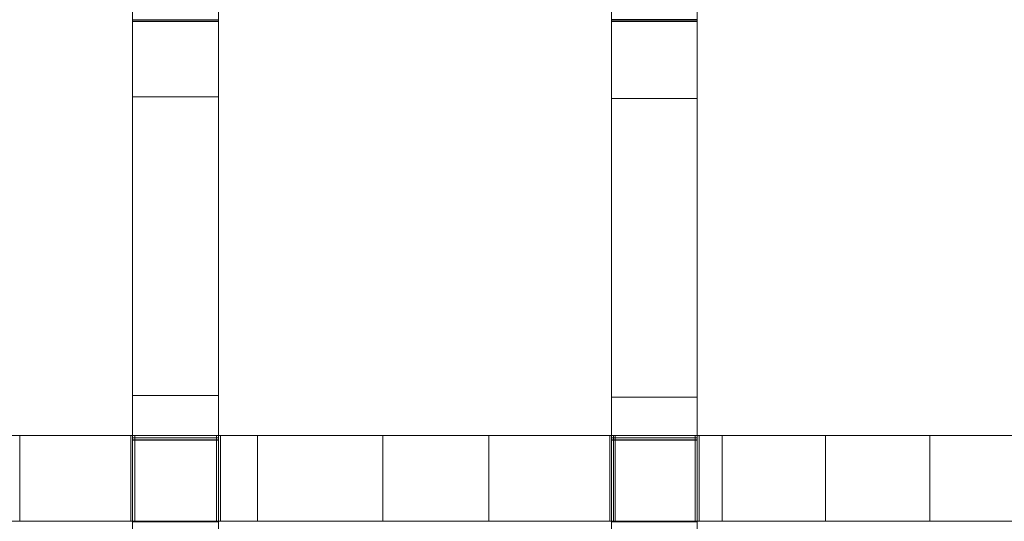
# Model space of a CAD drawing. Header units: millimetres. Extents: x -211 to 218, y -248 to 286.
# Tile 23 of 214: x -74 to -5, y -213 to -178. Entities that reach past the tile are written whole.
import ezdxf

# ---------------------------------------------------------------- set-up
doc = ezdxf.new("R2010")
doc.units = ezdxf.units.MM
doc.header["$LTSCALE"] = 25.4
doc.layers.add('None', color=7, linetype='Continuous', lineweight=9)

msp = doc.modelspace()

# ---------------------------------------------------------------- linework, layer by layer
at = {"layer": 'None', "color": 7, "linetype": 'Continuous', "lineweight": 9}
for points in [[(-65.887, -183.61, 22.048), (-59.887, -183.61, 22.048), (-59.887, -161.531, 20.327), (-65.887, -161.531, 20.327)], [(-32.45, -183.707, 21.424), (-26.45, -183.707, 21.424), (-26.45, -161.583, 19.602), (-32.45, -161.583, 19.602)], [(-65.887, -172.533, 5.213), (-59.887, -172.533, 5.213), (-59.887, -178.233, 5.197), (-65.887, -178.233, 5.197)], [(-32.45, -172.531, 4.291), (-26.45, -172.531, 4.291), (-26.45, -178.231, 4.276), (-32.45, -178.231, 4.276)], [(-65.887, -178.208, -4.111), (-59.887, -178.208, -4.111), (-59.887, -178.342, -4.091), (-65.887, -178.342, -4.091)], [(-65.887, -178.233, 5.197), (-59.887, -178.233, 5.197), (-59.887, -178.208, -4.111), (-65.887, -178.208, -4.111)], [(-65.887, -178.342, -4.091), (-59.887, -178.342, -4.091), (-59.887, -207.437, 0.292), (-65.887, -207.437, 0.292)], [(-32.45, -178.206, -4.878), (-26.45, -178.206, -4.878), (-26.45, -178.34, -4.856), (-32.45, -178.34, -4.856)], [(-32.45, -178.231, 4.276), (-26.45, -178.231, 4.276), (-26.45, -178.206, -4.878), (-32.45, -178.206, -4.878)], [(-32.45, -178.34, -4.856), (-26.45, -178.34, -4.856), (-26.45, -207.436, -0.158), (-32.45, -207.436, -0.158)], [(-65.887, -204.473, 23.566), (-59.887, -204.473, 23.566), (-59.887, -183.61, 22.048), (-65.887, -183.61, 22.048)], [(-32.45, -204.577, 23.083), (-26.45, -204.577, 23.083), (-26.45, -183.707, 21.424), (-32.45, -183.707, 21.424)], [(-65.887, -224.12, 24.882), (-59.887, -224.12, 24.882), (-59.887, -204.473, 23.566), (-65.887, -204.473, 23.566)], [(-32.45, -224.191, 24.578), (-26.45, -224.191, 24.578), (-26.45, -204.577, 23.083), (-32.45, -204.577, 23.083)], [(-93.183, -207.254, 24.317), (-93.183, -213.254, 24.317), (-66, -213.254, 23.869), (-66, -207.254, 23.869)], [(-66.012, -207.254, 0.462), (-66.012, -213.254, 0.462), (-73.763, -213.254, 0.609), (-73.763, -207.254, 0.609)], [(-57.147, -207.254, 0.313), (-57.147, -213.254, 0.313), (-66.012, -213.254, 0.462), (-66.012, -207.254, 0.462)], [(-66, -207.254, 23.869), (-66, -213.254, 23.869), (-65.727, -213.254, 23.865), (-65.727, -207.254, 23.865)], [(-65.887, -207.437, 0.292), (-59.887, -207.437, 0.292), (-59.887, -207.568, 0.312), (-65.887, -207.568, 0.312)], [(-65.887, -207.568, 0.312), (-59.887, -207.568, 0.312), (-59.887, -207.593, 10.524), (-65.887, -207.593, 10.524)], [(-65.887, -207.593, 10.524), (-59.887, -207.593, 10.524), (-59.887, -213.293, 10.51), (-65.887, -213.293, 10.51)], [(-65.727, -207.254, 23.865), (-65.727, -213.254, 23.865), (-65.727, -213.254, 10.502), (-65.727, -207.254, 10.502)], [(-65.727, -207.254, 10.502), (-65.727, -213.254, 10.502), (-60.027, -213.254, 10.502), (-60.027, -207.254, 10.502)], [(-60.027, -207.254, 10.502), (-60.027, -213.254, 10.502), (-60.027, -213.254, 23.78), (-60.027, -207.254, 23.78)], [(-60.027, -207.254, 23.78), (-60.027, -213.254, 23.78), (-59.743, -213.254, 23.776), (-59.743, -207.254, 23.776)], [(-59.743, -207.254, 23.776), (-59.743, -213.254, 23.776), (-32.561, -213.254, 23.388), (-32.561, -207.254, 23.388)], [(-48.417, -207.254, 0.18), (-48.417, -213.254, 0.18), (-57.147, -213.254, 0.313), (-57.147, -207.254, 0.313)], [(-41.009, -207.254, 0.077), (-41.009, -213.254, 0.077), (-48.417, -213.254, 0.18), (-48.417, -207.254, 0.18)], [(-32.181, -207.254, -0.032), (-32.181, -213.254, -0.032), (-41.009, -213.254, 0.077), (-41.009, -207.254, 0.077)], [(-32.561, -207.254, 23.388), (-32.561, -213.254, 23.388), (-32.293, -213.254, 23.384), (-32.293, -207.254, 23.384)], [(-32.45, -207.436, -0.158), (-26.45, -207.436, -0.158), (-26.45, -207.566, -0.137), (-32.45, -207.566, -0.137)], [(-32.45, -207.566, -0.137), (-26.45, -207.566, -0.137), (-26.45, -207.591, 9.973), (-32.45, -207.591, 9.973)], [(-32.45, -207.591, 9.973), (-26.45, -207.591, 9.973), (-26.45, -213.291, 9.959), (-32.45, -213.291, 9.959)], [(-32.293, -207.254, 23.384), (-32.293, -213.254, 23.384), (-32.293, -213.254, 9.948), (-32.293, -207.254, 9.948)], [(-32.293, -207.254, 9.948), (-32.293, -213.254, 9.948), (-26.593, -213.254, 9.948), (-26.593, -207.254, 9.948)], [(-24.712, -207.254, -0.108), (-24.712, -213.254, -0.108), (-32.181, -213.254, -0.032), (-32.181, -207.254, -0.032)], [(-26.593, -207.254, 9.948), (-26.593, -213.254, 9.948), (-26.593, -213.254, 23.309), (-26.593, -207.254, 23.309)], [(-26.593, -207.254, 23.309), (-26.593, -213.254, 23.309), (-26.316, -213.254, 23.306), (-26.316, -207.254, 23.306)], [(-26.316, -207.254, 23.306), (-26.316, -213.254, 23.306), (0.867, -213.254, 22.964), (0.867, -207.254, 22.964)], [(-17.488, -207.254, -0.164), (-17.488, -213.254, -0.164), (-24.712, -213.254, -0.108), (-24.712, -207.254, -0.108)], [(-10.202, -207.254, -0.205), (-10.202, -213.254, -0.205), (-17.488, -213.254, -0.164), (-17.488, -207.254, -0.164)], [(-2.88, -207.254, -0.228), (-2.88, -213.254, -0.228), (-10.202, -213.254, -0.205), (-10.202, -207.254, -0.205)]]:
    msp.add_3dface(points, dxfattribs=at)
for points, invisible_edges in [([(-65.887, -183.61, 22.048), (-65.887, -161.531, 20.327), (-65.887, -172.533, 5.213), (-65.887, -178.233, 5.197)], 10), ([(-59.887, -178.233, 5.197), (-59.887, -172.533, 5.213), (-59.887, -161.531, 20.327), (-59.887, -183.61, 22.048)], 10), ([(-32.45, -183.707, 21.424), (-32.45, -161.583, 19.602), (-32.45, -172.531, 4.291), (-32.45, -178.231, 4.276)], 10), ([(-26.45, -178.231, 4.276), (-26.45, -172.531, 4.291), (-26.45, -161.583, 19.602), (-26.45, -183.707, 21.424)], 10), ([(-65.887, -178.233, 5.197), (-65.887, -178.208, -4.111), (-65.887, -178.342, -4.091)], 8), ([(-65.887, -207.437, 0.292), (-65.887, -207.593, 10.524), (-65.887, -183.61, 22.048), (-65.887, -178.233, 5.197)], 15), ([(-65.887, -178.233, 5.197), (-65.887, -178.342, -4.091), (-65.887, -207.437, 0.292)], 9), ([(-59.887, -178.342, -4.091), (-59.887, -178.208, -4.111), (-59.887, -178.233, 5.197)], 8), ([(-59.887, -207.437, 0.292), (-59.887, -178.342, -4.091), (-59.887, -178.233, 5.197)], 10), ([(-59.887, -178.233, 5.197), (-59.887, -183.61, 22.048), (-59.887, -207.593, 10.524), (-59.887, -207.437, 0.292)], 15), ([(-32.45, -178.231, 4.276), (-32.45, -178.206, -4.878), (-32.45, -178.34, -4.856)], 8), ([(-32.45, -207.436, -0.158), (-32.45, -207.591, 9.973), (-32.45, -183.707, 21.424), (-32.45, -178.231, 4.276)], 15), ([(-32.45, -178.231, 4.276), (-32.45, -178.34, -4.856), (-32.45, -207.436, -0.158)], 9), ([(-26.45, -178.34, -4.856), (-26.45, -178.206, -4.878), (-26.45, -178.231, 4.276)], 8), ([(-26.45, -207.436, -0.158), (-26.45, -178.34, -4.856), (-26.45, -178.231, 4.276)], 10), ([(-26.45, -178.231, 4.276), (-26.45, -183.707, 21.424), (-26.45, -207.591, 9.973), (-26.45, -207.436, -0.158)], 15), ([(-65.887, -204.473, 23.566), (-65.887, -183.61, 22.048), (-65.887, -207.593, 10.524)], 10), ([(-59.887, -207.593, 10.524), (-59.887, -183.61, 22.048), (-59.887, -204.473, 23.566)], 9), ([(-32.45, -204.577, 23.083), (-32.45, -183.707, 21.424), (-32.45, -207.591, 9.973)], 10), ([(-26.45, -207.591, 9.973), (-26.45, -183.707, 21.424), (-26.45, -204.577, 23.083)], 9), ([(-65.887, -207.593, 10.524), (-65.887, -213.293, 10.51), (-65.887, -224.12, 24.882), (-65.887, -204.473, 23.566)], 10), ([(-59.887, -204.473, 23.566), (-59.887, -224.12, 24.882), (-59.887, -213.293, 10.51), (-59.887, -207.593, 10.524)], 10), ([(-32.45, -207.591, 9.973), (-32.45, -213.291, 9.959), (-32.45, -224.191, 24.578), (-32.45, -204.577, 23.083)], 10), ([(-26.45, -204.577, 23.083), (-26.45, -224.191, 24.578), (-26.45, -213.291, 9.959), (-26.45, -207.591, 9.973)], 10), ([(-81.11, -207.254, 0.771), (-93.454, -207.254, 11.441), (-93.183, -207.254, 24.317), (-66, -207.254, 23.869)], 11), ([(-66, -207.254, 23.869), (-65.727, -207.254, 10.502), (-73.763, -207.254, 0.609), (-81.11, -207.254, 0.771)], 11), ([(-66.012, -207.254, 0.462), (-73.763, -207.254, 0.609), (-65.727, -207.254, 10.502)], 10), ([(-65.727, -207.254, 10.502), (-60.027, -207.254, 10.502), (-57.147, -207.254, 0.313), (-66.012, -207.254, 0.462)], 10), ([(-66, -207.254, 23.869), (-65.727, -207.254, 23.865), (-65.727, -207.254, 10.502)], 8), ([(-65.887, -207.437, 0.292), (-65.887, -207.568, 0.312), (-65.887, -207.593, 10.524)], 8), ([(-60.027, -207.254, 10.502), (-60.027, -207.254, 23.78), (-59.743, -207.254, 23.776)], 8), ([(-48.417, -207.254, 0.18), (-60.027, -207.254, 10.502), (-59.743, -207.254, 23.776), (-32.561, -207.254, 23.388)], 11), ([(-60.027, -207.254, 10.502), (-48.417, -207.254, 0.18), (-57.147, -207.254, 0.313)], 9), ([(-59.887, -207.593, 10.524), (-59.887, -207.568, 0.312), (-59.887, -207.437, 0.292)], 8), ([(-32.561, -207.254, 23.388), (-32.293, -207.254, 9.948), (-41.009, -207.254, 0.077), (-48.417, -207.254, 0.18)], 11), ([(-32.181, -207.254, -0.032), (-41.009, -207.254, 0.077), (-32.293, -207.254, 9.948)], 10), ([(-32.561, -207.254, 23.388), (-32.293, -207.254, 23.384), (-32.293, -207.254, 9.948)], 8), ([(-32.45, -207.436, -0.158), (-32.45, -207.566, -0.137), (-32.45, -207.591, 9.973)], 8), ([(-24.712, -207.254, -0.108), (-32.181, -207.254, -0.032), (-32.293, -207.254, 9.948), (-26.593, -207.254, 9.948)], 10), ([(-26.593, -207.254, 9.948), (-26.593, -207.254, 23.309), (-26.316, -207.254, 23.306)], 8), ([(-10.202, -207.254, -0.205), (-17.488, -207.254, -0.164), (-26.593, -207.254, 9.948), (-26.316, -207.254, 23.306)], 14), ([(-26.593, -207.254, 9.948), (-17.488, -207.254, -0.164), (-24.712, -207.254, -0.108)], 9), ([(-26.45, -207.591, 9.973), (-26.45, -207.566, -0.137), (-26.45, -207.436, -0.158)], 8), ([(-26.316, -207.254, 23.306), (0.867, -207.254, 22.964), (1.146, -207.254, 9.787), (-10.202, -207.254, -0.205)], 14), ([(-2.88, -207.254, -0.228), (-10.202, -207.254, -0.205), (1.146, -207.254, 9.787)], 10), ([(-66, -213.254, 23.869), (-93.183, -213.254, 24.317), (-93.454, -213.254, 11.441), (-81.11, -213.254, 0.771)], 14), ([(-81.11, -213.254, 0.771), (-73.763, -213.254, 0.609), (-65.727, -213.254, 10.502), (-66, -213.254, 23.869)], 14), ([(-65.727, -213.254, 10.502), (-73.763, -213.254, 0.609), (-66.012, -213.254, 0.462)], 9), ([(-66.012, -213.254, 0.462), (-57.147, -213.254, 0.313), (-60.027, -213.254, 10.502), (-65.727, -213.254, 10.502)], 10), ([(-65.727, -213.254, 10.502), (-65.727, -213.254, 23.865), (-66, -213.254, 23.869)], 8), ([(-32.561, -213.254, 23.388), (-59.743, -213.254, 23.776), (-60.027, -213.254, 10.502), (-48.417, -213.254, 0.18)], 14), ([(-57.147, -213.254, 0.313), (-48.417, -213.254, 0.18), (-60.027, -213.254, 10.502)], 10), ([(-59.743, -213.254, 23.776), (-60.027, -213.254, 23.78), (-60.027, -213.254, 10.502)], 8), ([(-48.417, -213.254, 0.18), (-41.009, -213.254, 0.077), (-32.293, -213.254, 9.948), (-32.561, -213.254, 23.388)], 14), ([(-32.293, -213.254, 9.948), (-41.009, -213.254, 0.077), (-32.181, -213.254, -0.032)], 9), ([(-32.293, -213.254, 9.948), (-32.293, -213.254, 23.384), (-32.561, -213.254, 23.388)], 8), ([(-26.593, -213.254, 9.948), (-32.293, -213.254, 9.948), (-32.181, -213.254, -0.032), (-24.712, -213.254, -0.108)], 10), ([(-26.316, -213.254, 23.306), (-26.593, -213.254, 9.948), (-17.488, -213.254, -0.164), (-10.202, -213.254, -0.205)], 11), ([(-24.712, -213.254, -0.108), (-17.488, -213.254, -0.164), (-26.593, -213.254, 9.948)], 10), ([(-26.316, -213.254, 23.306), (-26.593, -213.254, 23.309), (-26.593, -213.254, 9.948)], 8), ([(-10.202, -213.254, -0.205), (1.146, -213.254, 9.787), (0.867, -213.254, 22.964), (-26.316, -213.254, 23.306)], 11), ([(1.146, -213.254, 9.787), (-10.202, -213.254, -0.205), (-2.88, -213.254, -0.228)], 9)]:
    msp.add_3dface(points, dxfattribs=dict(at, invisible_edges=invisible_edges))

doc.saveas('drawing.dxf')
